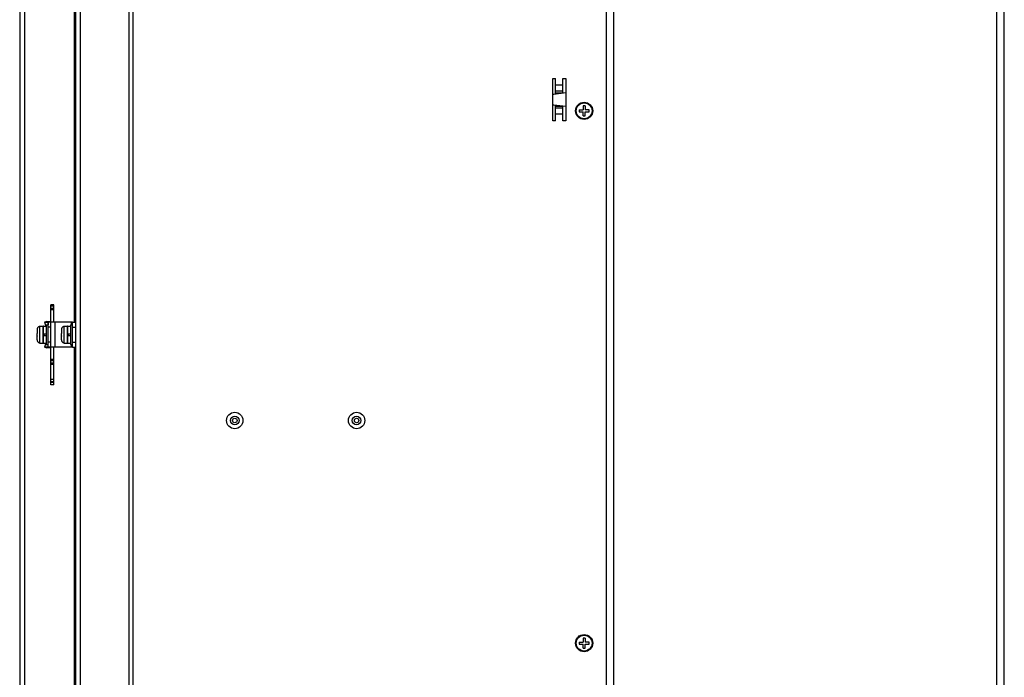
# Model space of a CAD drawing. Header units: millimetres. Extents: x -2579 to 1363, y -329 to 2298.
# Tile 32 of 256: x -2563 to -2167, y 1205 to 1469. Entities that reach past the tile are written whole.
import ezdxf

# ---------------------------------------------------------------- set-up
doc = ezdxf.new("R2010")
doc.units = ezdxf.units.MM
doc.header["$LTSCALE"] = 30.734
doc.layers.get('0').update_dxf_attribs({"linetype": 'CONTINUOUS'})

msp = doc.modelspace()

# ---------------------------------------------------------------- linework, layer by layer
at = {"color": 7}
for p, q in [((-2169.66, 275.31), (-2169.66, 1733.31)), ((-2166.66, 275.31), (-2166.66, 1733.31)), ((-2538.16, 693.31), (-2538.16, 1678.31)), ((-2518.66, 695.31), (-2518.66, 1677.81)), ((-2323.66, 330.31), (-2323.66, 1678.31)), ((-2326.66, 333.81), (-2326.66, 1674.81)), ((-2517.06, 703.31), (-2517.06, 1662.56)), ((-2562.66, 1502.49), (-2562.66, 693.31)), ((-2560.66, 1502.49), (-2560.66, 693.31)), ((-2540.66, 1347.31), (-2540.66, 1501.93)), ((-2540.16, 1501.91), (-2540.16, 693.31)), ((-2348.26, 1428.31), (-2348.26, 1445.31)), ((-2348.26, 1445.31), (-2347.16, 1445.31)), ((-2347.16, 1439), (-2347.16, 1445.31)), ((-2347.16, 1442.7), (-2344.16, 1442.7)), ((-2344.16, 1439.37), (-2344.16, 1445.31)), ((-2344.16, 1445.31), (-2343.06, 1445.31)), ((-2343.06, 1445.31), (-2343.06, 1428.31)), ((-2343.06, 1439.51), (-2347.78, 1438.92)), ((-2347.16, 1440.31), (-2344.16, 1440.31)), ((-2347.16, 1439.53), (-2344.16, 1439.53)), ((-2347.78, 1434.7), (-2343.06, 1434.11)), ((-2347.16, 1428.31), (-2347.16, 1434.62)), ((-2347.16, 1434.2), (-2344.16, 1434.2)), ((-2344.16, 1428.31), (-2344.16, 1434.25)), ((-2336.06, 1434.31), (-2336.06, 1432.71)), ((-2335.26, 1434.31), (-2336.06, 1434.31)), ((-2335.26, 1434.31), (-2335.26, 1432.71)), ((-2344.16, 1433.31), (-2347.16, 1433.31)), ((-2344.16, 1430.92), (-2347.16, 1430.92)), ((-2337.66, 1432.71), (-2337.66, 1431.91)), ((-2337.66, 1432.71), (-2336.06, 1432.71)), ((-2337.66, 1431.91), (-2336.06, 1431.91)), ((-2336.06, 1430.31), (-2336.06, 1431.91)), ((-2336.06, 1430.31), (-2335.26, 1430.31)), ((-2333.66, 1432.71), (-2335.26, 1432.71)), ((-2335.26, 1430.31), (-2335.26, 1431.91)), ((-2335.26, 1431.91), (-2333.66, 1431.91)), ((-2333.66, 1431.91), (-2333.66, 1432.71)), ((-2347.16, 1428.31), (-2348.26, 1428.31)), ((-2343.06, 1428.31), (-2344.16, 1428.31)), ((-2550.16, 1322.08), (-2550.16, 1354.31)), ((-2548.96, 1354.31), (-2550.16, 1354.31)), ((-2548.96, 1353.81), (-2550.16, 1353.81)), ((-2548.96, 1352.81), (-2550.16, 1352.81)), ((-2548.96, 1352.31), (-2550.16, 1352.31)), ((-2548.96, 1347.31), (-2548.96, 1354.31)), ((-2551.75, 1347.61), (-2552.7, 1347.31)), ((-2551.75, 1347.61), (-2550.4, 1347.61)), ((-2551.2, 1347.31), (-2550.4, 1347.61)), ((-2551.16, 1337.31), (-2551.16, 1347.31)), ((-2550.16, 1347.31), (-2551.16, 1347.31)), ((-2541.36, 1347.31), (-2550.16, 1347.31)), ((-2548.46, 1347.31), (-2548.46, 1337.31)), ((-2541.86, 1346.31), (-2541.86, 1347.31)), ((-2541.36, 1337.31), (-2541.36, 1347.31)), ((-2541.36, 1347.31), (-2540.16, 1347.31)), ((-2555.66, 1344.4), (-2555.66, 1342.91)), ((-2555.66, 1342.91), (-2555.66, 1342.91)), ((-2555.66, 1341.8), (-2555.66, 1342.79)), ((-2554.56, 1345.68), (-2553.28, 1345.79)), ((-2554.56, 1345.68), (-2554.56, 1345.62)), ((-2554.56, 1339), (-2554.56, 1345.62)), ((-2554.56, 1345.62), (-2554.56, 1345.62)), ((-2553.28, 1338.83), (-2553.28, 1345.79)), ((-2553.06, 1338.92), (-2553.06, 1345.7)), ((-2553.06, 1345.7), (-2551.96, 1345.7)), ((-2553.06, 1342.61), (-2551.96, 1342.61)), ((-2552.86, 1342.01), (-2552.86, 1342.61)), ((-2551.96, 1346.31), (-2551.96, 1338.31)), ((-2551.96, 1346.31), (-2551.16, 1346.31)), ((-2550.16, 1345.31), (-2551.16, 1345.31)), ((-2545.86, 1344.4), (-2545.86, 1342.91)), ((-2545.86, 1342.91), (-2545.86, 1342.91)), ((-2545.86, 1341.8), (-2545.86, 1342.79)), ((-2544.76, 1345.68), (-2543.48, 1345.79)), ((-2544.76, 1345.68), (-2544.76, 1345.62)), ((-2544.76, 1339), (-2544.76, 1345.62)), ((-2544.76, 1345.62), (-2544.76, 1345.62)), ((-2543.48, 1338.83), (-2543.48, 1345.79)), ((-2543.26, 1338.92), (-2543.26, 1345.7)), ((-2543.26, 1345.7), (-2542.16, 1345.7)), ((-2543.26, 1342.61), (-2542.16, 1342.61)), ((-2543.06, 1342.01), (-2543.06, 1342.61)), ((-2542.16, 1346.31), (-2542.16, 1338.31)), ((-2542.16, 1346.31), (-2541.36, 1346.31)), ((-2541.36, 1345.31), (-2540.16, 1345.31)), ((-2555.66, 1341.8), (-2555.66, 1341.71)), ((-2555.66, 1340.22), (-2555.66, 1341.71)), ((-2555.66, 1341.71), (-2555.66, 1341.71)), ((-2554.56, 1339), (-2554.56, 1338.99)), ((-2554.56, 1338.99), (-2554.56, 1338.94)), ((-2554.56, 1338.94), (-2553.28, 1338.83)), ((-2553.06, 1342.01), (-2551.96, 1342.01)), ((-2553.06, 1338.92), (-2551.96, 1338.92)), ((-2550.16, 1339.31), (-2551.16, 1339.31)), ((-2545.86, 1341.8), (-2545.86, 1341.71)), ((-2545.86, 1340.22), (-2545.86, 1341.71)), ((-2545.86, 1341.71), (-2545.86, 1341.71)), ((-2544.76, 1339), (-2544.76, 1338.99)), ((-2544.76, 1338.99), (-2544.76, 1338.94)), ((-2544.76, 1338.94), (-2543.48, 1338.83)), ((-2543.26, 1342.01), (-2542.16, 1342.01)), ((-2543.26, 1338.92), (-2542.16, 1338.92)), ((-2541.36, 1339.31), (-2540.16, 1339.31)), ((-2552.7, 1337.31), (-2551.75, 1337.01)), ((-2551.96, 1338.31), (-2551.16, 1338.31)), ((-2550.4, 1337.01), (-2551.75, 1337.01)), ((-2550.16, 1337.31), (-2551.16, 1337.31)), ((-2551.16, 1337.3), (-2550.4, 1337.01)), ((-2541.36, 1337.31), (-2550.16, 1337.31)), ((-2548.96, 1322.08), (-2548.96, 1337.31)), ((-2542.16, 1338.31), (-2541.36, 1338.31)), ((-2541.86, 1337.31), (-2541.86, 1338.31)), ((-2541.36, 1337.31), (-2540.16, 1337.31)), ((-2540.66, 693.31), (-2540.66, 1337.31)), ((-2548.96, 1332.31), (-2550.16, 1332.31)), ((-2548.96, 1331.81), (-2550.16, 1331.81)), ((-2548.96, 1330.81), (-2550.16, 1330.81)), ((-2548.96, 1330.31), (-2550.16, 1330.31)), ((-2548.96, 1324.31), (-2550.16, 1324.31)), ((-2548.96, 1323.31), (-2550.16, 1323.31)), ((-2548.96, 1323.08), (-2550.16, 1323.08)), ((-2548.96, 1322.08), (-2550.16, 1322.08)), ((-2336.06, 1220.31), (-2336.06, 1218.71)), ((-2335.26, 1220.31), (-2336.06, 1220.31)), ((-2335.26, 1220.31), (-2335.26, 1218.71)), ((-2337.66, 1218.71), (-2337.66, 1217.91)), ((-2337.66, 1218.71), (-2336.06, 1218.71)), ((-2337.66, 1217.91), (-2336.06, 1217.91)), ((-2336.06, 1216.31), (-2336.06, 1217.91)), ((-2336.06, 1216.31), (-2335.26, 1216.31)), ((-2333.66, 1218.71), (-2335.26, 1218.71)), ((-2335.26, 1216.31), (-2335.26, 1217.91)), ((-2335.26, 1217.91), (-2333.66, 1217.91)), ((-2333.66, 1217.91), (-2333.66, 1218.71))]:
    msp.add_line(p, q, dxfattribs=at)
for points in [[(-2552.7, 1347.31), (-2552.68, 1347.31), (-2552.6, 1347.31), (-2552.48, 1347.31), (-2552.32, 1347.31), (-2552.1, 1347.31), (-2551.85, 1347.31), (-2551.54, 1347.31), (-2551.2, 1347.31)], [(-2551.2, 1347.31), (-2551.2, 1346.95), (-2551.2, 1346.59), (-2551.2, 1346.31)], [(-2550.16, 1347.31), (-2550.17, 1347.36), (-2550.19, 1347.41), (-2550.22, 1347.47), (-2550.27, 1347.52), (-2550.33, 1347.56), (-2550.4, 1347.61)], [(-2554.56, 1345.62), (-2554.67, 1345.61), (-2554.78, 1345.58), (-2554.89, 1345.55), (-2554.99, 1345.5), (-2555.08, 1345.45), (-2555.18, 1345.39), (-2555.26, 1345.32), (-2555.34, 1345.24), (-2555.41, 1345.15), (-2555.48, 1345.06), (-2555.53, 1344.96), (-2555.58, 1344.85), (-2555.61, 1344.74), (-2555.64, 1344.63), (-2555.65, 1344.52), (-2555.66, 1344.4)], [(-2555.66, 1342.91), (-2555.66, 1342.88), (-2555.66, 1342.79)], [(-2544.76, 1345.62), (-2544.87, 1345.61), (-2544.98, 1345.58), (-2545.09, 1345.55), (-2545.19, 1345.5), (-2545.28, 1345.45), (-2545.38, 1345.39), (-2545.46, 1345.32), (-2545.54, 1345.24), (-2545.61, 1345.15), (-2545.68, 1345.06), (-2545.73, 1344.96), (-2545.78, 1344.85), (-2545.81, 1344.74), (-2545.84, 1344.63), (-2545.85, 1344.52), (-2545.86, 1344.4)], [(-2545.86, 1342.91), (-2545.86, 1342.88), (-2545.86, 1342.79)], [(-2555.66, 1340.22), (-2555.65, 1340.1), (-2555.64, 1339.99), (-2555.61, 1339.88), (-2555.58, 1339.77), (-2555.53, 1339.66), (-2555.48, 1339.56), (-2555.41, 1339.47), (-2555.34, 1339.38), (-2555.26, 1339.3), (-2555.18, 1339.23), (-2555.08, 1339.17), (-2554.99, 1339.11), (-2554.89, 1339.07), (-2554.78, 1339.04), (-2554.67, 1339.01), (-2554.56, 1339)], [(-2545.86, 1340.22), (-2545.85, 1340.1), (-2545.84, 1339.99), (-2545.81, 1339.88), (-2545.78, 1339.77), (-2545.73, 1339.66), (-2545.68, 1339.56), (-2545.61, 1339.47), (-2545.54, 1339.38), (-2545.46, 1339.3), (-2545.38, 1339.23), (-2545.28, 1339.17), (-2545.19, 1339.11), (-2545.09, 1339.07), (-2544.98, 1339.04), (-2544.87, 1339.01), (-2544.76, 1339)], [(-2551.16, 1337.31), (-2551.54, 1337.31), (-2551.85, 1337.31), (-2552.1, 1337.31), (-2552.32, 1337.31), (-2552.48, 1337.31), (-2552.6, 1337.31), (-2552.68, 1337.31), (-2552.7, 1337.31)], [(-2551.2, 1337.31), (-2551.2, 1337.67), (-2551.2, 1338.03), (-2551.2, 1338.31)], [(-2550.4, 1337.01), (-2550.33, 1337.06), (-2550.27, 1337.1), (-2550.22, 1337.15), (-2550.19, 1337.2), (-2550.17, 1337.26), (-2550.16, 1337.31)]]:
    msp.add_lwpolyline(points, dxfattribs=at)
for centre, radius in [((-2335.66, 1432.31), 3.45), ((-2335.66, 1432.31), 3.18), ((-2476.16, 1307.81), 3.3), ((-2427.16, 1307.81), 3.3), ((-2476.16, 1307.81), 1.74), ((-2476.16, 1307.81), 0.9), ((-2427.16, 1307.81), 1.74), ((-2427.16, 1307.81), 0.9), ((-2335.66, 1218.31), 3.45), ((-2335.66, 1218.31), 3.18)]:
    msp.add_circle(centre, radius, dxfattribs=at)
for centre, radius, start, end in [((-2347.66, 1437.93), 1, 97.125, 126.9072), ((-2347.66, 1435.69), 1, 233.0928, 262.875), ((-2543.16, 1350.31), 10, 197.4576, 207.461), ((-2553.26, 1345.59), 0.2, 0, 95), ((-2543.46, 1345.59), 0.2, 0, 95), ((-2553.26, 1339.03), 0.2, 265, 360), ((-2543.16, 1334.31), 10, 152.539, 162.5424), ((-2543.46, 1339.03), 0.2, 265, 360)]:
    msp.add_arc(centre, radius, start, end, dxfattribs=at)

doc.saveas('drawing.dxf')
